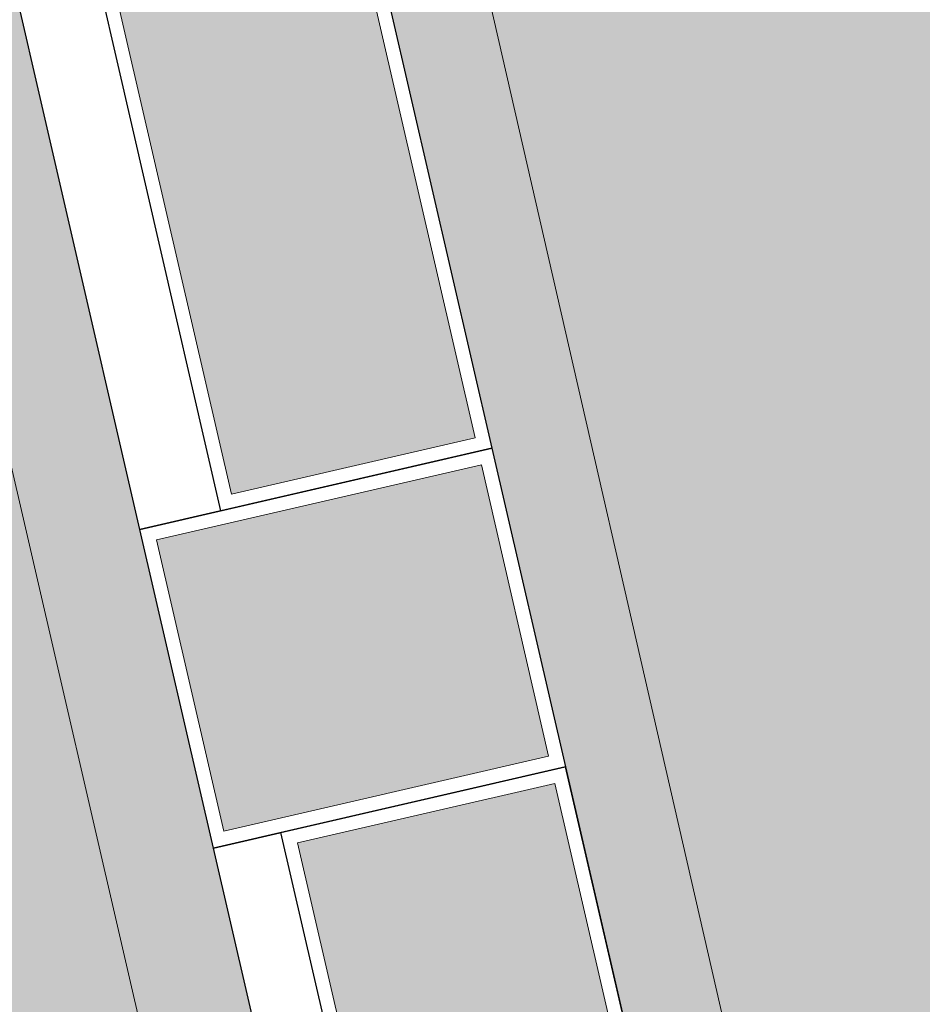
# Model space of a CAD drawing. Header units: metres. Extents: x -862 to 1262, y -354 to 644.
# Tile 212 of 256: x -276 to -244, y 318 to 354. Entities that reach past the tile are written whole.
import ezdxf

# ---------------------------------------------------------------- set-up
doc = ezdxf.new("R2010")
doc.units = ezdxf.units.M
doc.header["$LTSCALE"] = 0.5
doc.set_wipeout_variables(frame=1)
doc.layers.add('BPR_Verkehr_220520', color=7, linetype='Continuous')
doc.layers.add('DZH_Baufelder Nord_220610', color=7, linetype='Continuous')

# ---------------------------------------------------------------- blocks, each defined once
blk = doc.blocks.new('Slab (2D)-39')
at = {"color": 255, "linetype": 'Continuous', "lineweight": 25, "transparency": 33554687}
blk.add_wipeout([(-238.79428759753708, 194.1008844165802), (-232.62663280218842, 167.4045890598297), (-245.29804695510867, 164.4771076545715), (-251.4657017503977, 191.17340301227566)], dxfattribs=at)
at = {"color": 7, "linetype": 'Continuous', "lineweight": 25, "transparency": 33554687, "flags": 128}
blk.add_lwpolyline([(-238.794287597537, 194.1008844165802), (-232.6266328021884, 167.4045890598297), (-245.2980469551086, 164.4771076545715), (-251.4657017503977, 191.1734030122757)], close=True, dxfattribs=at)
at = {"color": 255, "linetype": 'Continuous', "lineweight": 25, "transparency": 33554687}
blk.add_wipeout([(-238.79428759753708, 194.1008844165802), (-232.62663280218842, 167.4045890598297), (-245.29804695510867, 164.4771076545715), (-251.4657017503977, 191.17340301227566)], dxfattribs=at)
at = {"color": 7, "linetype": 'Continuous', "lineweight": 25, "transparency": 33554687, "flags": 128}
blk.add_lwpolyline([(-238.794287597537, 194.1008844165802), (-232.6266328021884, 167.4045890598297), (-245.2980469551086, 164.4771076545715), (-251.4657017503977, 191.1734030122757)], close=True, dxfattribs=at)
at = {"color": 255, "linetype": 'Continuous', "lineweight": 25, "transparency": 33554687}
blk.add_wipeout([(-238.79428759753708, 194.1008844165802), (-232.62663280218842, 167.4045890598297), (-245.29804695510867, 164.4771076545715), (-251.4657017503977, 191.17340301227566)], dxfattribs=at)
at = {"color": 7, "linetype": 'Continuous', "lineweight": 25, "transparency": 33554687, "flags": 128}
blk.add_lwpolyline([(-238.794287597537, 194.1008844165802), (-232.6266328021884, 167.4045890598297), (-245.2980469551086, 164.4771076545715), (-251.4657017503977, 191.1734030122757)], close=True, dxfattribs=at)
at = {"color": 255, "linetype": 'Continuous', "lineweight": 25, "transparency": 33554687}
blk.add_wipeout([(-238.79428759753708, 194.1008844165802), (-232.62663280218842, 167.4045890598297), (-245.29804695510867, 164.4771076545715), (-251.4657017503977, 191.17340301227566)], dxfattribs=at)
at = {"color": 7, "linetype": 'Continuous', "lineweight": 25, "transparency": 33554687, "flags": 128}
blk.add_lwpolyline([(-238.794287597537, 194.1008844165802), (-232.6266328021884, 167.4045890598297), (-245.2980469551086, 164.4771076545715), (-251.4657017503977, 191.1734030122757)], close=True, dxfattribs=at)
at = {"color": 255, "linetype": 'Continuous', "lineweight": 25, "transparency": 33554687}
blk.add_wipeout([(-238.79428759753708, 194.1008844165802), (-232.62663280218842, 167.4045890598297), (-245.29804695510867, 164.4771076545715), (-251.4657017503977, 191.17340301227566)], dxfattribs=at)
at = {"color": 7, "linetype": 'Continuous', "lineweight": 25, "transparency": 33554687, "flags": 128}
blk.add_lwpolyline([(-238.794287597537, 194.1008844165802), (-232.6266328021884, 167.4045890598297), (-245.2980469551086, 164.4771076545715), (-251.4657017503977, 191.1734030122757)], close=True, dxfattribs=at)
at = {"color": 255, "linetype": 'Continuous', "lineweight": 25, "transparency": 33554687}
blk.add_wipeout([(-238.79428759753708, 194.1008844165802), (-232.62663280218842, 167.4045890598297), (-245.29804695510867, 164.4771076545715), (-251.4657017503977, 191.17340301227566)], dxfattribs=at)
at = {"color": 7, "linetype": 'Continuous', "lineweight": 25, "transparency": 33554687, "flags": 128}
blk.add_lwpolyline([(-238.794287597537, 194.1008844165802), (-232.6266328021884, 167.4045890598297), (-245.2980469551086, 164.4771076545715), (-251.4657017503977, 191.1734030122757)], close=True, dxfattribs=at)
blk = doc.blocks.new('Slab (2D)-48')
at = {"color": 255, "linetype": 'Continuous', "lineweight": 25, "transparency": 33554687}
blk.add_wipeout([(-238.79747917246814, 194.09970602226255), (-233.6442540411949, 171.7875793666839), (-243.87998593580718, 169.4235272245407), (-249.03321106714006, 191.7356538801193)], dxfattribs=at)
at = {"color": 7, "linetype": 'Continuous', "lineweight": 25, "transparency": 33554687, "flags": 128}
blk.add_lwpolyline([(-238.7974791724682, 194.0997060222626), (-233.6442540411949, 171.787579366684), (-243.8799859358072, 169.4235272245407), (-249.0332110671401, 191.7356538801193)], close=True, dxfattribs=at)
at = {"color": 255, "linetype": 'Continuous', "lineweight": 25, "transparency": 33554687}
blk.add_wipeout([(-238.79747917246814, 194.09970602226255), (-233.6442540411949, 171.7875793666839), (-243.87998593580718, 169.4235272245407), (-249.03321106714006, 191.7356538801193)], dxfattribs=at)
at = {"color": 7, "linetype": 'Continuous', "lineweight": 25, "transparency": 33554687, "flags": 128}
blk.add_lwpolyline([(-238.7974791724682, 194.0997060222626), (-233.6442540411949, 171.787579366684), (-243.8799859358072, 169.4235272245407), (-249.0332110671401, 191.7356538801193)], close=True, dxfattribs=at)
at = {"color": 255, "linetype": 'Continuous', "lineweight": 25, "transparency": 33554687}
blk.add_wipeout([(-238.79747917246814, 194.09970602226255), (-233.6442540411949, 171.7875793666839), (-243.87998593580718, 169.4235272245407), (-249.03321106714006, 191.7356538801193)], dxfattribs=at)
at = {"color": 7, "linetype": 'Continuous', "lineweight": 25, "transparency": 33554687, "flags": 128}
blk.add_lwpolyline([(-238.7974791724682, 194.0997060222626), (-233.6442540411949, 171.787579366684), (-243.8799859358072, 169.4235272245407), (-249.0332110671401, 191.7356538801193)], close=True, dxfattribs=at)
blk = doc.blocks.new('Slab (2D)-56')
at = {"color": 255, "linetype": 'Continuous', "lineweight": 25, "transparency": 33554687}
blk.add_wipeout([(-254.1140968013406, 202.63706827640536), (-241.44266817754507, 205.5644870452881), (-238.79427312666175, 194.1008217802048), (-251.46570175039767, 191.1734030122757)], dxfattribs=at)
at = {"color": 7, "linetype": 'Continuous', "lineweight": 25, "transparency": 33554687, "flags": 128}
blk.add_lwpolyline([(-254.1140968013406, 202.6370682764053), (-241.4426681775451, 205.5644870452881), (-238.7942731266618, 194.1008217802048), (-251.4657017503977, 191.1734030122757)], close=True, dxfattribs=at)
at = {"color": 255, "linetype": 'Continuous', "lineweight": 25, "transparency": 33554687}
blk.add_wipeout([(-254.1140968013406, 202.63706827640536), (-241.44266817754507, 205.5644870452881), (-238.79427312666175, 194.1008217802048), (-251.46570175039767, 191.1734030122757)], dxfattribs=at)
at = {"color": 7, "linetype": 'Continuous', "lineweight": 25, "transparency": 33554687, "flags": 128}
blk.add_lwpolyline([(-254.1140968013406, 202.6370682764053), (-241.4426681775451, 205.5644870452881), (-238.7942731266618, 194.1008217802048), (-251.4657017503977, 191.1734030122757)], close=True, dxfattribs=at)
at = {"color": 255, "linetype": 'Continuous', "lineweight": 25, "transparency": 33554687}
blk.add_wipeout([(-254.1140968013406, 202.63706827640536), (-241.44266817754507, 205.5644870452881), (-238.79427312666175, 194.1008217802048), (-251.46570175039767, 191.1734030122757)], dxfattribs=at)
at = {"color": 7, "linetype": 'Continuous', "lineweight": 25, "transparency": 33554687, "flags": 128}
blk.add_lwpolyline([(-254.1140968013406, 202.6370682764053), (-241.4426681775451, 205.5644870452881), (-238.7942731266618, 194.1008217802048), (-251.4657017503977, 191.1734030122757)], close=True, dxfattribs=at)
blk = doc.blocks.new('Slab (2D)-62')
at = {"color": 255, "linetype": 'Continuous', "lineweight": 25, "transparency": 33554687}
blk.add_wipeout([(-249.40912906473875, 240.05862209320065), (-241.44246259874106, 205.56359704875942), (-254.1140968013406, 202.63706827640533), (-262.0807632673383, 237.1320933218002)], dxfattribs=at)
at = {"color": 7, "linetype": 'Continuous', "lineweight": 25, "transparency": 33554687, "flags": 128}
blk.add_lwpolyline([(-249.4091290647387, 240.0586220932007), (-241.4424625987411, 205.5635970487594), (-254.1140968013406, 202.6370682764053), (-262.0807632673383, 237.1320933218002)], close=True, dxfattribs=at)
at = {"color": 255, "linetype": 'Continuous', "lineweight": 25, "transparency": 33554687}
blk.add_wipeout([(-249.40912906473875, 240.05862209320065), (-241.44246259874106, 205.56359704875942), (-254.1140968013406, 202.63706827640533), (-262.0807632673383, 237.1320933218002)], dxfattribs=at)
at = {"color": 7, "linetype": 'Continuous', "lineweight": 25, "transparency": 33554687, "flags": 128}
blk.add_lwpolyline([(-249.4091290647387, 240.0586220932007), (-241.4424625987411, 205.5635970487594), (-254.1140968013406, 202.6370682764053), (-262.0807632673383, 237.1320933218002)], close=True, dxfattribs=at)
at = {"color": 255, "linetype": 'Continuous', "lineweight": 25, "transparency": 33554687}
blk.add_wipeout([(-249.40912906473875, 240.05862209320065), (-241.44246259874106, 205.56359704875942), (-254.1140968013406, 202.63706827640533), (-262.0807632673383, 237.1320933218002)], dxfattribs=at)
at = {"color": 7, "linetype": 'Continuous', "lineweight": 25, "transparency": 33554687, "flags": 128}
blk.add_lwpolyline([(-249.4091290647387, 240.0586220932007), (-241.4424625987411, 205.5635970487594), (-254.1140968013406, 202.6370682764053), (-262.0807632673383, 237.1320933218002)], close=True, dxfattribs=at)
at = {"color": 255, "linetype": 'Continuous', "lineweight": 25, "transparency": 33554687}
blk.add_wipeout([(-249.40912906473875, 240.05862209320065), (-241.44246259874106, 205.56359704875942), (-254.1140968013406, 202.63706827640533), (-262.0807632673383, 237.1320933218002)], dxfattribs=at)
at = {"color": 7, "linetype": 'Continuous', "lineweight": 25, "transparency": 33554687, "flags": 128}
blk.add_lwpolyline([(-249.4091290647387, 240.0586220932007), (-241.4424625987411, 205.5635970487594), (-254.1140968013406, 202.6370682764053), (-262.0807632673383, 237.1320933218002)], close=True, dxfattribs=at)
at = {"color": 255, "linetype": 'Continuous', "lineweight": 25, "transparency": 33554687}
blk.add_wipeout([(-249.40912906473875, 240.05862209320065), (-241.44246259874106, 205.56359704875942), (-254.1140968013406, 202.63706827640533), (-262.0807632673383, 237.1320933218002)], dxfattribs=at)
at = {"color": 7, "linetype": 'Continuous', "lineweight": 25, "transparency": 33554687, "flags": 128}
blk.add_lwpolyline([(-249.4091290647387, 240.0586220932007), (-241.4424625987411, 205.5635970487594), (-254.1140968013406, 202.6370682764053), (-262.0807632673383, 237.1320933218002)], close=True, dxfattribs=at)
at = {"color": 255, "linetype": 'Continuous', "lineweight": 25, "transparency": 33554687}
blk.add_wipeout([(-249.40912906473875, 240.05862209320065), (-241.44246259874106, 205.56359704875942), (-254.1140968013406, 202.63706827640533), (-262.0807632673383, 237.1320933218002)], dxfattribs=at)
at = {"color": 7, "linetype": 'Continuous', "lineweight": 25, "transparency": 33554687, "flags": 128}
blk.add_lwpolyline([(-249.4091290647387, 240.0586220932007), (-241.4424625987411, 205.5635970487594), (-254.1140968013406, 202.6370682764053), (-262.0807632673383, 237.1320933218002)], close=True, dxfattribs=at)
blk = doc.blocks.new('Slab (2D)-63')
at = {"color": 255, "linetype": 'Continuous', "lineweight": 25, "transparency": 33554687}
blk.add_wipeout([(-249.49205845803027, 240.42015976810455), (-241.44413061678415, 205.56277072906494), (-251.1928566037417, 203.31196980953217), (-259.2407844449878, 238.16935884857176)], dxfattribs=at)
at = {"color": 7, "linetype": 'Continuous', "lineweight": 25, "transparency": 33554687, "flags": 128}
blk.add_lwpolyline([(-249.4920584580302, 240.4201597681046), (-241.4441306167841, 205.5627707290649), (-251.1928566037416, 203.3119698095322), (-259.2407844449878, 238.1693588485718)], close=True, dxfattribs=at)
at = {"color": 255, "linetype": 'Continuous', "lineweight": 25, "transparency": 33554687}
blk.add_wipeout([(-249.49205845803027, 240.42015976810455), (-241.44413061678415, 205.56277072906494), (-251.1928566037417, 203.31196980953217), (-259.2407844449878, 238.16935884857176)], dxfattribs=at)
at = {"color": 7, "linetype": 'Continuous', "lineweight": 25, "transparency": 33554687, "flags": 128}
blk.add_lwpolyline([(-249.4920584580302, 240.4201597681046), (-241.4441306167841, 205.5627707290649), (-251.1928566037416, 203.3119698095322), (-259.2407844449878, 238.1693588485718)], close=True, dxfattribs=at)
at = {"color": 255, "linetype": 'Continuous', "lineweight": 25, "transparency": 33554687}
blk.add_wipeout([(-249.49205845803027, 240.42015976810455), (-241.44413061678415, 205.56277072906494), (-251.1928566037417, 203.31196980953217), (-259.2407844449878, 238.16935884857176)], dxfattribs=at)
at = {"color": 7, "linetype": 'Continuous', "lineweight": 25, "transparency": 33554687, "flags": 128}
blk.add_lwpolyline([(-249.4920584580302, 240.4201597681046), (-241.4441306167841, 205.5627707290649), (-251.1928566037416, 203.3119698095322), (-259.2407844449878, 238.1693588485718)], close=True, dxfattribs=at)

msp = doc.modelspace()

# ---------------------------------------------------------------- hatches: boundary and pattern name
at = {"layer": 'DZH_Baufelder Nord_220610', "linetype": 'Continuous', "lineweight": 0, "true_color": 0xede5d0, "transparency": 33554687}
h = msp.add_hatch(color=254, dxfattribs=at)
edge = h.paths.add_edge_path()
edge.add_line((-279.2429535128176, 369.4477993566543), (-278.753147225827, 382.6569453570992))
edge.add_line((-278.753147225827, 382.6569453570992), (-242.9872981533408, 381.3162646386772))
edge.add_line((-242.9872981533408, 381.3162646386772), (-242.9872764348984, 381.3163022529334))
edge.add_line((-242.9872764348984, 381.3163022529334), (-242.987267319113, 381.3162625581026))
edge.add_line((-242.987267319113, 381.3162625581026), (-225.1325763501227, 380.1122668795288))
edge.add_line((-225.1325763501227, 380.1122668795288), (-225.1334954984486, 383.2025360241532))
edge.add_line((-225.1334954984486, 383.2025360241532), (-225.1561246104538, 383.837682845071))
edge.add_line((-225.1561246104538, 383.837682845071), (-225.2235212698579, 384.4696490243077))
edge.add_line((-225.2235212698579, 384.4696490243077), (-225.3353493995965, 385.0952831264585))
edge.add_line((-225.3353493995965, 385.0952831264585), (-225.4910513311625, 385.7114653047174))
edge.add_line((-225.4910513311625, 385.7114653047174), (-225.6898506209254, 386.3151228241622))
edge.add_line((-225.6898506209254, 386.3151228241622), (-225.9307559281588, 386.9032454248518))
edge.add_line((-225.9307559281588, 386.9032454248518), (-226.2125659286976, 387.4729003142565))
edge.add_line((-226.2125659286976, 387.4729003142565), (-226.533875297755, 388.0212467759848))
edge.add_line((-226.533875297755, 388.0212467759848), (-232.9853451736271, 388.5733582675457))
edge.add_arc((-236.992917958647, 341.744528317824), 46.9999995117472, 85.10859229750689, 88.90006711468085)
edge.add_arc((-220.5664741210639, 1197.338229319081), 808.7513716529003, 268.8907245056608, 268.9001232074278, ccw=False)
edge.add_line((-236.2233347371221, 388.738424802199), (-236.2233613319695, 388.737050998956))
edge.add_line((-236.2233613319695, 388.737050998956), (-236.2869040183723, 385.739093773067))
edge.add_arc((-220.3800214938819, 1207.048522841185), 821.4634545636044, 266.48014511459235, 268.8904507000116, ccw=False)
edge.add_line((-270.8132959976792, 387.1346907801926), (-270.6291155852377, 390.1290312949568))
edge.add_arc((-220.3912507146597, 1206.881799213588), 818.2963564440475, 266.3656823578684, 266.4802128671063, ccw=False)
edge.add_arc((-273.0223155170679, 378.2552273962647), 11.99999095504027, 86.36565534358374, 173.7852653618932)
edge.add_line((-284.9517844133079, 379.5542866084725), (-284.9766720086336, 379.3257413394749))
edge.add_arc((-258.052645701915, 377.3016851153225), 26.99999992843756, 175.7007860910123, 193.0087361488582)
edge.add_line((-284.3597109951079, 371.2239954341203), (-264.1069522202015, 283.5606438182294))
edge.add_line((-264.1069522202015, 283.5606438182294), (-259.7834869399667, 284.5622404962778))
edge.add_line((-259.7834869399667, 284.5622404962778), (-271.3422279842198, 334.9371691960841))
edge.add_line((-271.3422279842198, 334.9371691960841), (-279.2453625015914, 369.4468359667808))
edge.add_line((-279.2453625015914, 369.4468359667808), (-279.2429535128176, 369.4477993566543))
at = {"layer": 'DZH_Baufelder Nord_220610', "linetype": 'Continuous', "lineweight": 0, "true_color": 0xdce9e4, "transparency": 33554687}
msp.add_hatch(color=254, dxfattribs=at).paths.add_polyline_path([(-279.2453625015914, 369.4468359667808), (-271.3422279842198, 334.9371691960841), (-259.7623383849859, 284.4700715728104), (-222.7069474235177, 293.0054264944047), (-242.9872764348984, 381.3163022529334), (-242.9872981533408, 381.3162646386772), (-278.753147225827, 382.6569453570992), (-279.2429535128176, 369.4477993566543)])
at = {"layer": 'DZH_Baufelder Nord_220610', "linetype": 'Continuous', "lineweight": 0, "true_color": 0xc4dad2, "transparency": 33554687}
msp.add_hatch(color=254, dxfattribs=at).paths.add_polyline_path([(-226.547677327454, 309.7237281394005), (-222.8797142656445, 293.7501979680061), (-224.5582363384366, 301.0599560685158), (-239.3374944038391, 365.4218160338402), (-262.0618168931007, 366.1325039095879), (-247.9898372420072, 304.7612389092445), (-230.4452485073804, 308.8101034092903)])

# ---------------------------------------------------------------- linework, layer by layer
at = {"layer": 'DZH_Baufelder Nord_220610', "color": 255, "linetype": 'Continuous', "lineweight": 5, "transparency": 33554687, "elevation": -12285434.42021632, "flags": 128}
msp.add_lwpolyline([(-236.2869040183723, 385.739093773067, -0.01051732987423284), (-270.8132959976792, 387.1346907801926), (-270.6291172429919, 390.1290313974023, -0.0004997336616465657), (-272.26165105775, 390.2310852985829, 0.4010834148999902), (-284.9517844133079, 379.5542866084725), (-284.9766720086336, 379.3257413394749, 0.07566407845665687), (-284.3597109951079, 371.2239954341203), (-264.1069522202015, 283.5606438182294), (-259.7834869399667, 284.5622404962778), (-271.3422279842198, 334.9371691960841), (-279.2453625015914, 369.4468359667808)], format="xyb", dxfattribs=at)
at = {"layer": 'DZH_Baufelder Nord_220610', "color": 255, "linetype": 'Continuous', "lineweight": 18, "transparency": 33554687, "flags": 128}
msp.add_lwpolyline([(-279.2453625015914, 369.4468359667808), (-271.3422279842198, 334.9371691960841), (-259.7623383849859, 284.4700715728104), (-222.7069474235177, 293.0054264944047), (-242.9872764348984, 381.3163022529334), (-242.9872981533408, 381.3162646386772), (-278.753147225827, 382.6569453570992), (-279.2429535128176, 369.4477993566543)], dxfattribs=at)
msp.add_lwpolyline([(-226.547677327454, 309.7237281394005), (-222.8797142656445, 293.7501979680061), (-224.5582363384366, 301.0599560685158), (-239.3374944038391, 365.4218160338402), (-262.0618168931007, 366.1325039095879), (-247.9898372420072, 304.7612389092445), (-230.4452485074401, 308.8101034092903), (-230.4452485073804, 308.8101034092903)], close=True, dxfattribs=at)

# ---------------------------------------------------------------- next in the draw order: block references
at = {"layer": 'DZH_Baufelder Nord_220610', "color": 7, "transparency": 33554687}
msp.add_blockref('Slab (2D)-39', (-17.81744829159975, 132.5597140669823), dxfattribs=at)

# ---------------------------------------------------------------- next in the draw order: block references
msp.add_blockref('Slab (2D)-48', (-17.81744829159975, 132.5597140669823), dxfattribs=at)

# ---------------------------------------------------------------- next in the draw order: block references
msp.add_blockref('Slab (2D)-56', (-17.81744829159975, 132.5597140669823), dxfattribs=at)

# ---------------------------------------------------------------- next in the draw order: hatches: boundary and pattern name
at = {"layer": 'DZH_Baufelder Nord_220610', "linetype": 'Continuous', "lineweight": 0, "true_color": 0xfbf8f0, "transparency": 33554661}
msp.add_hatch(color=7, dxfattribs=at).paths.add_polyline_path([(-266.2509658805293, 323.9207111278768), (-256.9895842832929, 326.0597266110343), (-252.0613958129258, 304.7219502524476), (-261.3227774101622, 302.58293476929)])

# ---------------------------------------------------------------- next in the draw order: linework, layer by layer
at = {"layer": 'DZH_Baufelder Nord_220610', "color": 9, "linetype": 'Continuous', "lineweight": 9, "transparency": 33554661, "flags": 128}
msp.add_lwpolyline([(-266.2509658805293, 323.9207111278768), (-256.9895842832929, 326.0597266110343), (-252.0613958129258, 304.7219502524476), (-261.3227774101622, 302.58293476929)], close=True, dxfattribs=at)

# ---------------------------------------------------------------- next in the draw order: block references
at = {"layer": 'DZH_Baufelder Nord_220610', "color": 7, "transparency": 33554687}
msp.add_blockref('Slab (2D)-62', (-17.81744829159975, 132.5597140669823), dxfattribs=at)

# ---------------------------------------------------------------- next in the draw order: block references
msp.add_blockref('Slab (2D)-63', (-17.81744829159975, 132.5597140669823), dxfattribs=at)

# ---------------------------------------------------------------- next in the draw order: hatches: boundary and pattern name
at = {"layer": 'BPR_Verkehr_220520', "linetype": 'Continuous', "lineweight": 0, "true_color": 0xece5cf, "transparency": 33554687}
h = msp.add_hatch(color=254, dxfattribs=at)
edge = h.paths.add_edge_path()
edge.add_line((-280.5938645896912, 354.9212356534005), (-264.0860927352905, 283.4679277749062))
edge.add_line((-264.0860927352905, 283.4679277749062), (-264.0868142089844, 283.4710014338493))
edge.add_line((-264.0868142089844, 283.4710014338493), (-260.1894603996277, 284.3714024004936))
edge.add_line((-260.1894603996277, 284.3714024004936), (-260.1893885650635, 284.3710914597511))
edge.add_line((-260.1893885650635, 284.3710914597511), (-276.6965215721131, 355.8216341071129))
edge.add_line((-276.6965215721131, 355.8216341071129), (-278.386165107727, 363.135196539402))
edge.add_line((-278.386165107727, 363.135196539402), (-279.9072397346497, 369.7191143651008))
edge.add_line((-279.9072397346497, 369.7191143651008), (-279.9071452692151, 369.7216344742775))
edge.add_line((-279.9071452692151, 369.7216344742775), (-279.4202692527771, 382.7099903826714))
edge.add_arc((-279.4202733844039, 382.7099903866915), 4.131628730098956e-06, 359.9442510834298, 447.8527251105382)
edge.add_line((-279.420273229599, 382.709994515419), (-279.4202732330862, 382.7099945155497))
edge.add_arc((-279.4202733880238, 382.7099903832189), 4.135234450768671e-06, 87.85275739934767, 175.6602240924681)
edge.add_line((-279.4202775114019, 382.7099906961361), (-279.4202775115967, 382.7099906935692))
edge.add_line((-279.4202775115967, 382.7099906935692), (-225.1314192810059, 380.6749760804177))
edge.add_line((-225.1314192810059, 380.6749760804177), (-225.1321686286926, 383.1943662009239))
edge.add_arc((-234.1321682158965, 383.1916893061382), 8.999999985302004, 0.01704164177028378, 32.39205697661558)
edge.add_line((-226.5325484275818, 388.0130769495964), (-232.9840182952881, 388.565188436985))
edge.add_arc((-236.9915910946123, 341.7363581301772), 46.9999998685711, 85.10859228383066, 88.90006712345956)
edge.add_arc((-220.3776351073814, 1207.055048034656), 818.4781677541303, 268.89077994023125, 268.90006695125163, ccw=False)
edge.add_line((-236.2220079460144, 388.7302549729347), (-236.2220345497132, 388.7288807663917))
edge.add_line((-236.2220345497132, 388.7288807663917), (-236.2855772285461, 385.7309235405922))
edge.add_line((-236.2855772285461, 385.7309235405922), (-236.2855772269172, 385.7309235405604))
edge.add_arc((-220.3772183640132, 1207.076876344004), 821.5000000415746, 266.4801987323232, 268.89039707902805, ccw=False)
edge.add_line((-270.8119692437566, 387.126520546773), (-270.8119692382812, 387.1265205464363))
edge.add_line((-270.8119692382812, 387.1265205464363), (-270.6277887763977, 390.1208614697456))
edge.add_line((-270.6277887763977, 390.1208614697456), (-270.6277892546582, 390.1208614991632))
edge.add_arc((-220.3772183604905, 1207.076874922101), 818.4999986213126, 266.3656966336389, 266.4801986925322, ccw=False)
edge.add_line((-272.2603237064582, 390.2229154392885), (-272.2603241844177, 390.2229154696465))
edge.add_arc((-273.0209805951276, 378.2470479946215), 11.99999999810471, 86.36569659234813, 173.7852240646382)
edge.add_line((-284.9504575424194, 379.5461167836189), (-284.9753451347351, 379.3175715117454))
edge.add_arc((-258.0513188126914, 377.29351528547), 26.99999994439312, 175.7007860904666, 193.0087361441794)
edge.add_line((-284.3583841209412, 371.2158256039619), (-280.5938645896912, 354.9212356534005))
at = {"layer": 'BPR_Verkehr_220520', "linetype": 'Continuous', "lineweight": 0, "true_color": 0xd0ced1, "transparency": 33554687}
h = msp.add_hatch(color=254, dxfattribs=at)
edge = h.paths.add_edge_path()
edge.add_arc((-220.3772480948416, 1207.076399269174), 818.4995220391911, 266.36569656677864, 266.48019875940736, ccw=False)
edge.add_arc((-273.0209805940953, 378.2470479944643), 11.99999999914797, 86.36569659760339, 173.7852240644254)
edge.add_line((-284.9504575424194, 379.5461167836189), (-284.9753451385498, 379.3175715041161))
edge.add_line((-284.9753451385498, 379.3175715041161), (-284.9753451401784, 379.3175714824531))
edge.add_arc((-258.0513187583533, 377.293515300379), 27.00000000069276, 175.7007861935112, 193.0087361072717)
edge.add_line((-284.3583841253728, 371.2158256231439), (-284.3583841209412, 371.2158256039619))
edge.add_line((-284.3583841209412, 371.2158256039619), (-280.5938645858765, 354.9212356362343))
edge.add_line((-280.5938645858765, 354.9212356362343), (-264.0855959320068, 283.465777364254))
edge.add_line((-264.0855959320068, 283.465777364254), (-263.7932952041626, 283.5333072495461))
edge.add_line((-263.7932952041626, 283.5333072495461), (-280.3015638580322, 354.9887655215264))
edge.add_line((-280.3015638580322, 354.9887655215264), (-284.0660833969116, 371.2833554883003))
edge.add_line((-284.0660833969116, 371.2833554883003), (-284.066083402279, 371.2833555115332))
edge.add_arc((-258.0513187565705, 377.2935152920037), 26.70000000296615, 175.711518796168, 193.0087360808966, ccw=False)
edge.add_line((-284.6765637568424, 379.2900945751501), (-284.6765637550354, 379.290094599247))
edge.add_line((-284.6765637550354, 379.290094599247), (-284.6522206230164, 379.5136400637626))
edge.add_arc((-273.0209805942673, 378.2470479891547), 11.70000000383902, 86.3656966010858, 173.7852240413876, ccw=False)
edge.add_line((-272.2793405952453, 389.9235187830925), (-272.2793401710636, 389.9235187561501))
edge.add_arc((-220.3772188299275, 1207.076878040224), 818.8000017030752, 266.3656966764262, 266.480198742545)
edge.add_line((-270.6462072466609, 389.8214274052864), (-270.6462068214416, 389.8214273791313))
edge.add_line((-270.6462068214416, 389.8214273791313), (-270.6277887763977, 390.1208614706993))
at = {"layer": 'BPR_Verkehr_220520', "linetype": 'Continuous', "lineweight": 0, "true_color": 0xf7dcdc, "transparency": 33554687}
h = msp.add_hatch(color=254, dxfattribs=at)
edge = h.paths.add_edge_path()
edge.add_line((-267.9827969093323, 282.5647640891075), (-264.0860927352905, 283.4679277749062))
edge.add_line((-264.0860927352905, 283.4679277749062), (-280.5938645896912, 354.9212356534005))
edge.add_arc((-303.9779226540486, 349.5188448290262), 23.99999996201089, 13.00873612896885, 31.65270853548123)
edge.add_arc((-303.9779226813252, 349.5188448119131), 23.99999999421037, 31.65270853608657, 61.06441479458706)
edge.add_line((-292.3660981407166, 370.5227856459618), (-300.3682714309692, 374.9467093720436))
edge.add_line((-300.3682714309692, 374.9467093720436), (-300.3682714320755, 374.9467093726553))
edge.add_arc((-298.1910543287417, 378.8849482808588), 4.50000000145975, 162.2271328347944, 241.0644147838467, ccw=False)
edge.add_line((-302.4762875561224, 380.2585480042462), (-302.4762875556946, 380.2585480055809))
edge.add_arc((-254.8625857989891, 364.9963290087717), 49.99999923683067, 162.2271327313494, 169.2102769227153)
edge.add_line((-303.9786272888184, 374.3565849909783), (-303.9786273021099, 374.3565849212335))
edge.add_arc((-254.8625850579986, 364.9963288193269), 50.00000000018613, 169.2102769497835, 171.3177925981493)
edge.add_line((-304.2896256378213, 372.5440211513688), (-304.2896256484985, 372.5440210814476))
edge.add_line((-304.2896256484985, 372.5440210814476), (-294.3014022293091, 367.0221288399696))
edge.add_line((-294.3014022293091, 367.0221288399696), (-294.3014022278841, 367.0221288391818))
edge.add_arc((-303.9779226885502, 349.5188448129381), 19.99999999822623, 13.008736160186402, 61.064414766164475, ccw=False)
edge.add_line((-284.491207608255, 354.0208371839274), (-284.4912076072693, 354.0208371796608))
edge.add_line((-284.4912076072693, 354.0208371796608), (-267.9827969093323, 282.5647640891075))
at = {"layer": 'BPR_Verkehr_220520', "linetype": 'Continuous', "lineweight": 0, "true_color": 0xb8d2a6, "transparency": 33554687}
h = msp.add_hatch(color=9, dxfattribs=at)
edge = h.paths.add_edge_path()
edge.add_line((-293.0183729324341, 357.2510840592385), (-291.942034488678, 352.5921910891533))
edge.add_line((-291.942034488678, 352.5921910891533), (-291.9420408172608, 352.592196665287))
edge.add_line((-291.9420408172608, 352.592196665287), (-287.1439670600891, 358.0345430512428))
edge.add_line((-287.1439670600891, 358.0345430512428), (-275.6563199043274, 308.3106677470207))
edge.add_line((-275.6563199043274, 308.3106677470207), (-280.4543896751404, 302.8683258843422))
edge.add_line((-280.4543896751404, 302.8683258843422), (-278.6746910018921, 295.1649629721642))
edge.add_line((-278.6746910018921, 295.1649629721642), (-273.8766212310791, 300.6073048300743))
edge.add_line((-273.8766212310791, 300.6073048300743), (-272.4925673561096, 294.6164764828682))
edge.add_line((-272.4925673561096, 294.6164764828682), (-277.2906371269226, 289.174134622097))
edge.add_line((-277.2906371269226, 289.174134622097), (-284.2616582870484, 281.267063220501))
edge.add_line((-284.2616582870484, 281.267063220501), (-284.2616582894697, 281.2670632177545))
edge.add_arc((-279.7609918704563, 277.2991920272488), 5.999999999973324, 138.600000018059, 168.7384700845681)
edge.add_line((-285.6454678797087, 278.470918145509), (-285.645467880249, 278.4709181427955))
edge.add_line((-285.645467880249, 278.4709181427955), (-267.9823542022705, 282.5628478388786))
edge.add_line((-267.9823542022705, 282.5628478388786), (-284.4912076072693, 354.0208371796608))
edge.add_arc((-303.9779226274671, 349.518844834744), 19.99999993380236, 13.00873612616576, 29.8185100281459)
edge.add_line((-286.6258255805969, 359.463930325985), (-293.0183729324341, 357.2510840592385))
at = {"layer": 'DZH_Baufelder Nord_220610', "linetype": 'Continuous', "lineweight": 0, "true_color": 0xfbf8f0, "transparency": 33554661}
for points in [[(-276.1646313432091, 369.0747822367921), (-268.6356287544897, 336.4713652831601), (-259.8595922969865, 338.4979872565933), (-266.8533467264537, 368.7835780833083)], [(-271.3318673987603, 334.822100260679), (-259.6362609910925, 337.5228071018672), (-257.2143622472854, 327.0345993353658), (-268.9099686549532, 324.3338924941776)]]:
    msp.add_hatch(color=7, dxfattribs=at).paths.add_polyline_path(points)

# ---------------------------------------------------------------- next in the draw order: linework, layer by layer
at = {"layer": 'DZH_Baufelder Nord_220610', "color": 9, "linetype": 'Continuous', "lineweight": 9, "transparency": 33554661, "flags": 128}
for points in [[(-276.1646313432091, 369.0747822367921), (-268.6356287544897, 336.4713652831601), (-259.8595922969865, 338.4979872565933), (-266.8533467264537, 368.7835780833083)], [(-271.3318673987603, 334.822100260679), (-259.6362609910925, 337.5228071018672), (-257.2143622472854, 327.0345993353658), (-268.9099686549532, 324.3338924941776)]]:
    msp.add_lwpolyline(points, close=True, dxfattribs=at)

doc.saveas('drawing.dxf')
